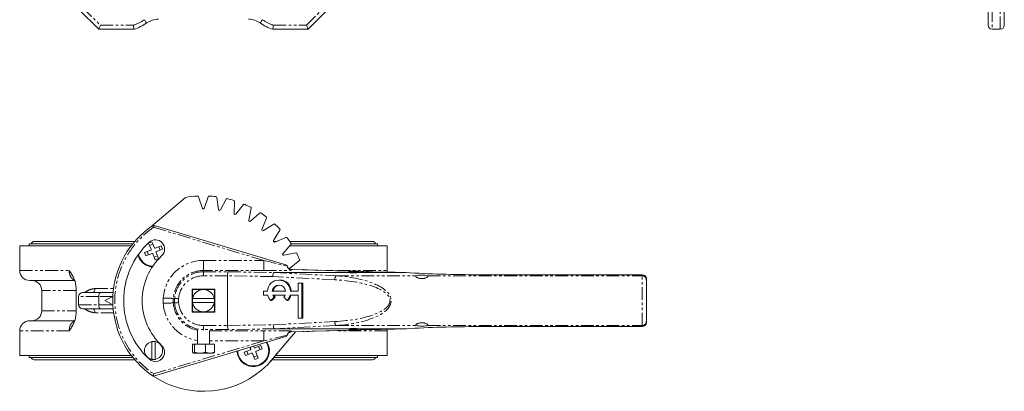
# Model space of a CAD drawing. Header units: millimetres. Extents: x 3 to 533, y -122 to 427.
# Tile 1 of 27: x 3 to 492, y -122 to 63. Entities that reach past the tile are written whole.
import ezdxf

# ---------------------------------------------------------------- set-up
doc = ezdxf.new("R2010")
doc.units = ezdxf.units.MM
doc.linetypes.add('PHANTOM', pattern=[12.7, 6.35, -1.27, 1.27, -1.27, 1.27, -1.27])

msp = doc.modelspace()

# ---------------------------------------------------------------- linework, layer by layer
at = {"color": 8, "linetype": 'PHANTOM', "lineweight": 0}
for p, q in [((34.5, 68.72), (43.33, 59.89)), ((145.67, 59.89), (154.5, 68.72)), ((486.3, 67.89), (486.3, 57.89)), ((490.3, 57.89), (490.3, 67.89)), ((43.33, 59.89), (59.72, 59.89)), ((129.28, 59.89), (145.67, 59.89)), ((124.48, -56.85), (69.79, -40.43)), ((94.5, -61.84), (94.5, -56.85)), ((94.5, -56.85), (124.48, -56.85)), ((124.48, -61.84), (124.48, -56.85)), ((3.25, -61.83), (27.83, -61.83)), ((94.5, -62.49), (94.5, -61.84)), ((124.48, -61.84), (94.5, -61.84)), ((94.5, -62.49), (106.81, -62.49)), ((94.5, -62.49), (94.5, -64.49)), ((106.81, -62.49), (129.93, -62.88)), ((129.57, -62.9), (160.33, -64.5)), ((184.28, -62.62), (138.13, -61.36)), ((161.17, -61.83), (185.75, -61.83)), ((30.59, -66.88), (30.06, -66.83)), ((106.5, -64.49), (94.5, -64.49)), ((106.5, -64.49), (106.5, -64.49)), ((128.99, -64.87), (106.5, -64.5)), ((159.72, -66.47), (128.99, -64.87)), ((160.33, -64.5), (200.17, -64.5)), ((205.83, -64.5), (312.5, -64.5)), ((312.5, -63.96), (231.05, -63.96)), ((312.5, -64.5), (312.5, -63.96)), ((312.5, -89.18), (312.5, -64.5)), ((31.22, -71.83), (14.2, -71.83)), ((40.67, -70.83), (49.9, -70.83)), ((42.5, -74.83), (32.5, -74.83)), ((49.54, -74.83), (42.5, -74.83)), ((74.56, -78.13), (74.56, -75.54)), ((79.55, -75.71), (79.55, -77.96)), ((80.2, -77.93), (80.2, -75.74)), ((82.2, -75.81), (82.2, -77.78)), ((14.2, -81.83), (31.22, -81.83)), ((32.5, -78.83), (42.5, -78.83)), ((49.9, -82.83), (40.67, -82.83)), ((42.5, -78.83), (49.54, -78.83)), ((30.06, -86.83), (30.59, -86.79)), ((129.19, -88.79), (159.73, -87.2)), ((27.83, -91.83), (3.25, -91.83)), ((94.5, -89.18), (106.5, -89.18)), ((94.5, -89.18), (94.5, -91.18)), ((94.5, -91.42), (94.5, -91.18)), ((106.81, -91.18), (94.5, -91.18)), ((97.5, -91.82), (124.48, -91.82)), ((106.5, -89.17), (129.19, -88.79)), ((130.14, -90.78), (106.81, -91.18)), ((124.48, -91.82), (124.48, -96.82)), ((160.34, -89.18), (129.77, -90.77)), ((138.13, -92.31), (184.28, -91.05)), ((160.34, -89.18), (200.17, -89.18)), ((185.75, -91.83), (161.17, -91.83)), ((205.83, -89.18), (312.5, -89.18)), ((231.05, -89.72), (312.5, -89.72)), ((312.5, -89.72), (312.5, -89.18)), ((69.79, -113.24), (124.48, -96.82)), ((124.48, -96.82), (97.5, -96.82))]:
    msp.add_line(p, q, dxfattribs=at)
at = {"color": 7, "linetype": 'Continuous', "lineweight": 15}
for p, q in [((484.3, 59.89), (484.3, 68.72)), ((492.3, 68.72), (492.3, 59.89)), ((42.5, 57.89), (32.5, 67.89)), ((156.5, 67.89), (146.5, 57.89)), ((60.03, 57.89), (42.5, 57.89)), ((146.5, 57.89), (128.97, 57.89)), ((490.3, 57.89), (486.3, 57.89)), ((68.39, -40.18), (85.63, -25.6)), ((92.14, -25.26), (94.03, -31.02)), ((94.96, -31.01), (96.84, -25.25)), ((101.13, -25.63), (102, -31.63)), ((102.91, -31.79), (105.76, -26.45)), ((109.92, -27.56), (109.73, -33.62)), ((110.61, -33.94), (114.34, -29.17)), ((118.24, -30.99), (117, -36.92)), ((117.81, -37.39), (122.31, -33.34)), ((125.85, -35.81), (123.59, -41.43)), ((124.31, -42.03), (129.45, -38.83)), ((70.08, -39.47), (135.92, -59.24)), ((132.49, -41.87), (129.3, -47.02)), ((8, -48.66), (8, -49.58)), ((59.41, -48.66), (8, -48.66)), ((60.41, -47.46), (10.5, -47.46)), ((67.3, -48.27), (68.95, -47.62)), ((68.49, -51.3), (67.3, -48.27)), ((67.79, -49.52), (69.44, -48.87)), ((68.95, -47.62), (70.14, -50.65)), ((130.58, -47.46), (129.28, -47.46)), ((129.9, -47.74), (135.51, -45.47)), ((178.5, -47.46), (137.41, -47.46)), ((181, -48.66), (138.11, -48.66)), ((181, -49.58), (181, -48.66)), ((3.25, -49.58), (3.25, -61.83)), ((58.69, -49.58), (3.25, -49.58)), ((65.28, -52.88), (68.32, -51.69)), ((65.93, -54.54), (65.28, -52.88)), ((68.97, -53.35), (65.93, -54.54)), ((67.18, -54.05), (66.53, -52.39)), ((70.55, -56.55), (69.36, -53.52)), ((70.53, -50.82), (73.57, -49.63)), ((71.01, -52.87), (72.21, -55.9)), ((74.22, -51.29), (71.18, -52.48)), ((72.32, -50.12), (72.97, -51.78)), ((73.57, -49.63), (74.22, -51.29)), ((137.99, -49), (133.95, -53.52)), ((134.41, -54.33), (140.34, -53.07)), ((185.75, -49.58), (137.47, -49.58)), ((185.75, -61.83), (185.75, -49.58)), ((71.72, -54.65), (70.06, -55.3)), ((72.21, -55.9), (70.55, -56.55)), ((142.16, -56.98), (137.4, -60.72)), ((129.93, -62.88), (167.02, -62.88)), ((138.16, -61.36), (138.13, -61.36)), ((184.31, -62.62), (138.16, -61.36)), ((141.83, -61.46), (143.77, -61.39)), ((167, -62.38), (166.5, -62.67)), ((166.5, -62.67), (166.5, -62.8)), ((170.29, -62.67), (166.5, -62.67)), ((167, -62.38), (170, -62.38)), ((170, -62.38), (170.26, -62.38)), ((170.26, -62.38), (171, -62.38)), ((170.29, -62.67), (170.29, -62.98)), ((170.54, -62.95), (170.54, -62.67)), ((171.5, -62.67), (170.54, -62.67)), ((170.98, -62.88), (195.05, -62.88)), ((171.5, -62.67), (171, -62.38)), ((171.5, -62.8), (171.5, -62.67)), ((184.31, -62.62), (184.28, -62.62)), ((185.68, -62.66), (185.75, -61.83)), ((30.78, -66.83), (8.25, -66.83)), ((106.5, -89.17), (106.5, -64.5)), ((132.47, -66.6), (132.01, -66.6)), ((141.53, -68.08), (141.53, -72.08)), ((143.44, -68.08), (141.53, -68.08)), ((143.44, -85.58), (143.44, -68.08)), ((143.44, -68.08), (143.9, -68.08)), ((143.9, -85.58), (143.9, -68.08)), ((312.5, -63.94), (231.05, -63.94)), ((231.05, -63.94), (231.05, -63.96)), ((312.5, -63.94), (312.5, -63.96)), ((314.5, -65.96), (314.5, -66.47)), ((314.5, -66.47), (314.5, -87.2)), ((14.2, -71.83), (14.2, -81.83)), ((31.22, -70.47), (31.22, -83.2)), ((34.5, -72.83), (43.33, -72.83)), ((43.33, -72.83), (49.68, -72.83)), ((100.15, -71.18), (88.85, -71.18)), ((88.85, -71.18), (88.85, -82.48)), ((100.15, -82.48), (100.15, -71.18)), ((124.39, -72.08), (124.39, -74.08)), ((126.32, -72.08), (124.39, -72.08)), ((128.72, -72.08), (135.31, -72.08)), ((141.53, -72.08), (137.7, -72.08)), ((32.5, -78.83), (32.5, -74.83)), ((42.5, -78.83), (42.5, -74.83)), ((49.54, -74.83), (45.5, -76.83)), ((45.5, -76.83), (49.54, -78.83)), ((80.2, -75.74), (79.55, -75.71)), ((79.55, -77.96), (80.2, -77.93)), ((89.09, -75.83), (89, -75.83)), ((89, -75.83), (89, -77.83)), ((89, -77.83), (89.09, -77.83)), ((99.91, -75.83), (89.09, -75.83)), ((89.09, -77.83), (99.91, -77.83)), ((100, -75.83), (99.91, -75.83)), ((99.91, -77.83), (100, -77.83)), ((100, -77.83), (100, -75.83)), ((124.39, -74.08), (126.48, -74.08)), ((129.66, -75.07), (127.97, -76.84)), ((127.97, -76.84), (128.43, -76.84)), ((130.11, -75.07), (128.43, -76.84)), ((135.03, -74.08), (128.99, -74.08)), ((129.66, -75.07), (130.11, -75.07)), ((136.05, -76.84), (134.37, -75.07)), ((136.05, -76.84), (136.51, -76.84)), ((137.55, -74.08), (141.53, -74.08)), ((141.53, -74.08), (141.53, -85.58)), ((43.33, -80.83), (34.5, -80.83)), ((49.68, -80.83), (43.33, -80.83)), ((88.85, -82.48), (100.15, -82.48)), ((8.25, -86.83), (30.78, -86.83)), ((141.53, -85.58), (143.44, -85.58)), ((143.44, -85.58), (143.9, -85.58)), ((314.5, -87.2), (314.5, -87.72)), ((3.25, -91.83), (3.25, -104.08)), ((91.5, -91.27), (91.5, -98.48)), ((97.5, -98.48), (97.5, -91.57)), ((140.19, -92.26), (126.32, -108.65)), ((130.14, -90.78), (167.07, -90.78)), ((138.13, -92.31), (138.16, -92.31)), ((138.16, -92.31), (184.31, -91.05)), ((166.5, -90.87), (166.5, -90.88)), ((166.5, -90.88), (166.79, -91.38)), ((166.5, -90.88), (170.29, -90.88)), ((170.12, -91.38), (166.79, -91.38)), ((170.12, -91.38), (170.38, -91.38)), ((170.29, -90.69), (170.29, -90.88)), ((171.21, -91.38), (170.38, -91.38)), ((170.54, -90.88), (170.54, -90.72)), ((170.54, -90.88), (171.5, -90.88)), ((170.93, -90.78), (195.22, -90.78)), ((171.21, -91.38), (171.5, -90.88)), ((171.5, -90.88), (171.5, -90.87)), ((184.28, -91.05), (184.31, -91.05)), ((185.75, -91.83), (185.68, -91.01)), ((185.75, -104.08), (185.75, -91.83)), ((231.05, -89.73), (231.05, -89.72)), ((231.05, -89.73), (312.5, -89.73)), ((312.5, -89.73), (312.5, -89.72)), ((68.95, -106.01), (68.95, -97.15)), ((135.92, -94.43), (69.63, -114.33)), ((70.55, -97.15), (70.55, -106.01)), ((89.07, -98.48), (89.07, -102.41)), ((89.07, -98.48), (90.08, -98.48)), ((90.08, -98.48), (90.08, -102.41)), ((90.08, -98.48), (95.5, -98.48)), ((95.5, -98.48), (95.5, -102.41)), ((95.5, -98.48), (99.93, -98.48)), ((99.93, -98.48), (99.93, -102.41)), ((114.78, -102.38), (117.82, -101.19)), ((115.43, -104.04), (114.78, -102.38)), ((116.68, -103.55), (116.03, -101.89)), ((117.99, -100.8), (117.64, -99.92)), ((119.35, -99.4), (119.64, -100.15)), ((120.03, -100.32), (123.07, -99.13)), ((120.51, -102.37), (121.7, -105.4)), ((123.72, -100.79), (120.68, -101.98)), ((121.82, -99.62), (122.47, -101.28)), ((123.07, -99.13), (123.72, -100.79)), ((58.69, -104.08), (3.25, -104.08)), ((8, -104.08), (8, -105)), ((59.41, -105), (8, -105)), ((10.5, -106.2), (60.41, -106.2)), ((92.79, -102.86), (89.58, -102.86)), ((92.79, -102.86), (97.71, -102.86)), ((97.71, -102.86), (99.5, -102.86)), ((118.47, -102.85), (115.43, -104.04)), ((120.05, -106.05), (118.86, -103.02)), ((121.21, -104.15), (119.56, -104.8)), ((121.7, -105.4), (120.05, -106.05)), ((128.59, -106.2), (178.5, -106.2)), ((181, -105), (129.59, -105)), ((185.75, -104.08), (130.19, -104.08)), ((181, -105), (181, -104.08))]:
    msp.add_line(p, q, dxfattribs=at)
at = {"color": 7, "linetype": 'Continuous', "lineweight": 15, "flags": 128}
for points in [[(42.5, 57.89), (42.52, 57.93), (42.56, 58.04), (42.64, 58.23), (42.74, 58.48), (42.87, 58.78), (43.01, 59.12), (43.17, 59.5), (43.33, 59.89)], [(145.67, 59.89), (145.83, 59.5), (145.99, 59.12), (146.13, 58.78), (146.26, 58.48), (146.36, 58.23), (146.44, 58.04), (146.48, 57.93), (146.5, 57.89)], [(170.12, -91.38), (170.19, -91.19), (170.29, -90.88)], [(170.54, -90.88), (170.44, -91.19), (170.38, -91.38)], [(131.15, -102.94), (128.97, -105.76), (126.32, -108.65)]]:
    msp.add_lwpolyline(points, dxfattribs=at)
at = {"color": 8, "linetype": 'PHANTOM', "lineweight": 0, "flags": 128}
for points in [[(66.31, 61.02), (66.29, 61.05), (66.23, 61.14), (66.12, 61.29), (65.97, 61.49), (65.8, 61.74), (65.6, 62.02), (65.38, 62.33), (65.15, 62.64)], [(123.85, 62.64), (123.62, 62.33), (123.4, 62.02), (123.2, 61.74), (123.03, 61.49), (122.88, 61.29), (122.77, 61.14), (122.71, 61.05), (122.69, 61.02)], [(69.79, -40.43), (69.68, -40.27), (69.58, -40.11), (69.48, -39.97), (69.39, -39.84), (69.32, -39.74), (69.27, -39.66), (69.24, -39.62), (69.23, -39.6)], [(69.79, -40.43), (69.85, -40.24), (69.9, -40.06), (69.95, -39.9), (69.99, -39.75), (70.03, -39.63), (70.06, -39.54), (70.07, -39.49), (70.08, -39.47)], [(39.49, -72.83), (39.72, -72.8), (39.94, -72.68), (40.14, -72.5), (40.32, -72.25), (40.47, -71.95), (40.58, -71.6), (40.64, -71.22), (40.67, -70.83)], [(40.67, -82.83), (40.64, -82.44), (40.58, -82.07), (40.47, -81.72), (40.32, -81.42), (40.14, -81.17), (39.94, -80.99), (39.72, -80.87), (39.49, -80.83)]]:
    msp.add_lwpolyline(points, dxfattribs=at)
at = {"color": 8, "linetype": 'PHANTOM', "lineweight": 0}
for centre, radius, start, end in [((53.5, 78.9), 20, 288.1369, 305.6397), ((135.5, 78.9), 20, 234.3603, 251.8631), ((94.5, -76.83), 44, 124.1656, 235.8344), ((94.5, -76.83), 19.98, 90, 176.2751), ((94.5, -76.83), 14.99, 90, 175.699), ((94.5, -76.83), 14.34, 90, 175.6029), ((94.5, -78.83), 47, 21.2955, 21.8244), ((94.5, -76.83), 12.34, 90, 175.2603), ((162.48, -66.25), 2.77, 140.9077, 184.6857), ((312.51, -66.48), 1.99, 0.3734, 90.3687), ((94.5, -76.83), 19.98, 183.7249, 261.3656), ((94.5, -76.83), 14.99, 184.301, 258.455), ((94.5, -76.83), 14.34, 184.3971, 270), ((94.5, -76.83), 12.34, 184.3982, 270), ((162.5, -87.43), 2.77, 175.3276, 219.0803), ((312.51, -87.19), 1.99, 269.6298, 359.625), ((94.5, -74.84), 47, 338.1756, 338.7045)]:
    msp.add_arc(centre, radius, start, end, dxfattribs=at)
at = {"color": 7, "linetype": 'Continuous', "lineweight": 15}
for centre, radius, start, end in [((53.5, 78.9), 22, 287.2862, 305.6397), ((72.14, 52.89), 10, 90, 125.6397), ((116.86, 52.89), 10, 54.3603, 90), ((135.5, 78.9), 22, 234.3603, 252.7138), ((486.3, 59.89), 2, 180, 270), ((490.3, 59.89), 2, 270, 0), ((94.5, -76.83), 52, 93.1568, 99.8162), ((91.66, -25.41), 0.5, 18.2182, 93.1815), ((97.31, -25.41), 0.5, 86.8672, 160.9819), ((94.5, -76.83), 52, 83.1568, 86.8672), ((100.64, -25.7), 0.5, 8.1935, 83.1568), ((106.2, -26.68), 0.5, 76.8672, 151.9648), ((94.5, -76.83), 52, 73.1568, 76.8672), ((109.42, -27.54), 0.5, 358.1935, 73.1568), ((114.73, -29.48), 0.5, 66.8672, 141.9648), ((94.5, -76.83), 52, 63.1568, 66.8672), ((94.5, -30.83), 0.5, 201.2165, 338.9625), ((102.49, -31.53), 0.5, 191.2165, 328.9625), ((110.23, -33.61), 0.5, 181.2165, 318.9625), ((117.75, -30.88), 0.5, 348.1935, 63.1568), ((122.65, -33.71), 0.5, 56.8672, 131.9648), ((94.5, -76.83), 52, 53.1568, 56.8672), ((117.5, -37), 0.5, 171.2165, 308.9625), ((125.38, -35.62), 0.5, 338.1935, 53.1568), ((129.71, -39.25), 0.5, 46.8672, 121.9648), ((94.5, -76.83), 52, 43.1568, 46.8672), ((94.5, -76.83), 45, 124.1656, 177.4527), ((69.79, -40.43), 1, 73.2849, 124.1656), ((124.07, -41.6), 0.5, 161.2165, 298.9625), ((132.07, -41.61), 0.5, 328.1935, 43.1568), ((10.5, -48.96), 1.5, 90, 168.463), ((94.5, -76.83), 39.6, 133, 227), ((70.63, -51.24), 4.6, 313, 133), ((129.74, -47.26), 0.5, 151.2165, 288.9625), ((135.7, -45.94), 0.5, 36.8672, 111.9648), ((94.5, -76.83), 52, 33.1568, 36.8672), ((137.61, -48.67), 0.5, 318.1935, 33.1568), ((178.5, -48.96), 1.5, 11.537, 90), ((68.21, -51.41), 0.3, 291.4363, 21.4363), ((69.08, -53.63), 0.3, 21.4363, 111.4363), ((70.42, -50.54), 0.3, 201.4363, 291.4363), ((71.29, -52.76), 0.3, 111.4363, 201.4363), ((134.34, -53.83), 0.5, 141.2165, 278.9625), ((140.44, -53.56), 0.5, 26.8672, 101.9648), ((94.5, -76.83), 52, 23.1568, 26.8672), ((69.75, -52.09), 8, 195.0992, 225), ((69.75, -52.09), 7.68, 193.1217, 266.9915), ((69.75, -52.09), 8, 225, 265.6548), ((94.5, -76.83), 30.4, 133, 227), ((141.85, -56.58), 0.5, 308.1935, 23.1568), ((8.25, -61.83), 5, 180, 270), ((94.5, -76.83), 45, 21.4998, 21.8605), ((137.73, -61.1), 0.5, 131.2165, 181.9647), ((143.78, -61.89), 0.5, 47.8091, 91.9648), ((9.2, -71.83), 5, 0, 90), ((132.01, -72.34), 5.7, 2.6018, 177.3982), ((132.34, -72.43), 5.83, 3.3939, 88.7137), ((34.5, -74.83), 2, 90, 180), ((94.5, -76.83), 7.5, 132.8334, 137.1666), ((94.5, -76.83), 5.5, 90, 169.5243), ((94.5, -76.83), 5.5, 10.4757, 90), ((94.5, -76.83), 7.5, 42.8334, 47.1666), ((132.01, -72.44), 3.32, 6.2197, 173.7803), ((132.55, -72.49), 3.4, 95.1603, 173.149), ((94.5, -76.83), 45, 177.4527, 182.5473), ((94.5, -76.83), 5.5, 190.4757, 270), ((94.5, -76.83), 5.5, 270, 349.5243), ((132.39, -72.66), 6.08, 193.5338, 223.4227), ((132.2, -72.66), 3.51, 203.9928, 223.5171), ((132.66, -72.66), 3.51, 203.9925, 223.5171), ((131.83, -72.66), 3.51, 316.4824, 336.0077), ((131.64, -72.66), 6.08, 316.5773, 346.4662), ((132.09, -72.66), 6.08, 316.5776, 346.4659), ((9.2, -81.83), 5, 270, 0), ((34.5, -78.83), 2, 180, 270), ((94.5, -76.83), 45, 182.5473, 236.4427), ((94.5, -76.83), 7.5, 222.8334, 227.1666), ((94.5, -76.83), 7.5, 312.8334, 317.1666), ((8.25, -91.83), 5, 90, 180), ((69.75, -101.58), 4.5, 100.2403, 259.7597), ((69.75, -101.58), 4.5, 79.7597, 100.2403), ((69.75, -101.58), 4.5, 280.2403, 79.7597), ((119.25, -101.58), 7.69, 181.1678, 32.2623), ((119.25, -101.58), 8, 225, 31.6356), ((94.5, -76.83), 45, 338.1395, 338.5002), ((70.63, -102.43), 4.6, 227, 47), ((119.25, -101.58), 8, 181.7946, 225), ((117.71, -100.91), 0.3, 291.4363, 21.4363), ((119.92, -100.04), 0.3, 201.4363, 291.4363), ((120.79, -102.26), 0.3, 111.4363, 201.4363), ((10.5, -104.7), 1.5, 191.537, 270), ((69.75, -101.58), 4.5, 259.7597, 280.2403), ((118.58, -103.13), 0.3, 21.4363, 111.4363), ((178.5, -104.7), 1.5, 270, 348.463), ((94.5, -76.83), 45, 236.4427, 315)]:
    msp.add_arc(centre, radius, start, end, dxfattribs=at)
at = {"color": 8, "linetype": 'PHANTOM', "lineweight": 0}
for centre, major_axis, ratio, start_param, end_param in [((123.43, -56.54), (19.45, -4.8), 0.002724, 4.766918, 5.423119), ((123.43, -61.53), (20.89, -0.02), 0.015035, 4.762552, 5.503742), ((154.49, -76.84), (32.71, 0), 0.320988, 4.873308, 7.693387), ((155.1, -76.84), (32.71, 0), 0.382128, 4.873308, 7.693387), ((123.43, -92.14), (20.89, 0.02), 0.015035, 0.779444, 1.520634), ((123.43, -97.13), (19.45, 4.8), 0.002724, 0.860066, 1.516267)]:
    msp.add_ellipse(centre, major_axis=major_axis, ratio=ratio, start_param=start_param, end_param=end_param, dxfattribs=at)
at = {"color": 7, "linetype": 'Continuous', "lineweight": 15}
for centre, major_axis, ratio, start_param, end_param in [((106.81, -64.49), (0.02, 2), 0.156539, 0.053676, 1.572113), ((129.6, -64.87), (0.07, 2), 0.305422, 0.163354, 1.581302), ((187.2, -65.84), (57.64, -2.94), 0.00581, 3.028246, 3.131242), ((169, -62.8), (2.5, 0), 0.052408, 3.141593, 3.798204), ((169, -62.63), (2.5, 0), 0.16199, 3.798204, 5.626574), ((169, -62.8), (2.5, 0), 0.052408, 5.626574, 6.283185), ((231.05, -57.93), (101, 0), 0.052408, 4.230992, 4.349616), ((231.05, -47.6), (101, 0), 0.16199, 4.347935, 4.712389), ((113.04, -64.6), (6.54, -0.11), 0.305589, 3.144226, 3.146733), ((203, -64.66), (3, 0), 0.16199, 0.340256, 2.801336), ((312.5, -65.96), (0, 2), 0.999916, 4.712389, 6.283185), ((43.33, -74.83), (0, 2), 0.414214, 0, 1.570796), ((43.33, -78.83), (0, 2), 0.414214, 1.570796, 3.141593), ((312.5, -87.72), (0, 2), 0.999915, 3.141593, 4.712389), ((113.04, -89.07), (6.54, 0.11), 0.305589, 3.136452, 3.13896), ((106.81, -89.18), (-0.02, 2), 0.156539, 1.56948, 3.087916), ((129.8, -88.79), (-0.07, 2), 0.305421, 1.560274, 2.977914), ((187.23, -87.83), (57.46, 2.94), 0.005839, 3.151973, 3.255277), ((169, -90.87), (2.5, 0), 0.052408, 2.450617, 3.141593), ((169, -91.04), (2.5, 0), 0.162323, 0.690976, 2.450617), ((169, -90.87), (2.5, 0), 0.052408, 0, 0.690976), ((231.05, -95.74), (101, 0), 0.052408, 1.931698, 2.052194), ((231.05, -106.11), (101, 0), 0.162323, 1.570796, 1.933389), ((203, -89.01), (3, 0), 0.162323, 3.480433, 5.944345)]:
    msp.add_ellipse(centre, major_axis=major_axis, ratio=ratio, start_param=start_param, end_param=end_param, dxfattribs=at)
for points, knots in [([(60.03, 57.89), (60.03, 57.89), (60.03, 57.9), (60.02, 57.95), (60.02, 57.99), (60, 58.09), (59.99, 58.16), (59.97, 58.3), (59.96, 58.39), (59.91, 58.66), (59.88, 58.89), (59.8, 59.37), (59.76, 59.63), (59.72, 59.89)], [0, 0, 0, 0, 0.125, 0.125, 0.25, 0.25, 0.375, 0.375, 0.5, 0.5, 0.75, 0.75, 1, 1, 1, 1]), ([(128.97, 57.89), (128.97, 57.89), (128.97, 57.9), (128.98, 57.95), (128.98, 57.99), (129, 58.09), (129.01, 58.16), (129.03, 58.3), (129.04, 58.39), (129.09, 58.66), (129.12, 58.89), (129.2, 59.37), (129.24, 59.63), (129.28, 59.89)], [0, 0, 0, 0, 0.125, 0.125, 0.25, 0.25, 0.375, 0.375, 0.5, 0.5, 0.75, 0.75, 1, 1, 1, 1]), ([(31.22, -70.47), (31.22, -69.62), (31.11, -68.79), (30.71, -67.17), (30.43, -66.43), (29.79, -65.01), (29.42, -64.34), (28.83, -63.37), (28.64, -63.06), (28.34, -62.6), (28.23, -62.44), (28.03, -62.14), (27.93, -61.99), (27.83, -61.83)], [0, 0, 0, 0, 0.25, 0.25, 0.5, 0.5, 0.75, 0.75, 0.875, 0.875, 0.9375, 0.9375, 1, 1, 1, 1]), ([(135.92, -59.24), (135.92, -59.24), (135.94, -59.29), (136.01, -59.46), (136.06, -59.58), (136.11, -59.71)], [0, 0, 0, 0, 0.5, 0.5, 1, 1, 1, 1]), ([(136.37, -60.34), (136.46, -60.57), (136.58, -60.76), (136.85, -61.1), (137.01, -61.25), (137.35, -61.49), (137.53, -61.58), (137.9, -61.71), (138.1, -61.75), (138.29, -61.76)], [0, 0, 0, 0, 0.25, 0.25, 0.5, 0.5, 0.75, 0.75, 1, 1, 1, 1]), ([(136.46, -60.45), (136.59, -60.64), (136.75, -60.81), (137.03, -61.01), (137.12, -61.07), (137.33, -61.17), (137.44, -61.22), (137.54, -61.25)], [0, 0, 0, 0, 0.5, 0.5, 0.75, 0.75, 1, 1, 1, 1]), ([(161.07, -61.99), (161.1, -61.94), (161.13, -61.89), (161.17, -61.84), (161.17, -61.83)], [0, 0, 0, 0, 0.931904, 1, 1, 1, 1]), ([(195.05, -62.88), (195.06, -62.88), (195.08, -62.88), (195.1, -62.88), (195.12, -62.88), (195.14, -62.88), (195.16, -62.88), (195.16, -62.88), (195.17, -62.88), (195.18, -62.88), (195.18, -62.88), (195.19, -62.88), (195.2, -62.88), (195.2, -62.88), (195.2, -62.88), (195.2, -62.88)], [0, 0, 0, 0, 0.0000562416, 0.0000562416, 0.0000562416, 0.000110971, 0.000110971, 0.000110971, 0.0001347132, 0.0001347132, 0.0001347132, 0.0001589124, 0.0001589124, 0.0001589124, 0.0001732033, 0.0001732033, 0.0001732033, 0.0001732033]), ([(205.83, -64.5), (205.91, -64.53), (205.96, -64.58), (206.01, -64.69), (206, -64.75), (205.94, -64.88), (205.88, -64.95), (205.7, -65.11), (205.59, -65.18), (205.32, -65.34), (205.17, -65.42), (204.81, -65.56), (204.62, -65.63), (204.3, -65.71), (204.19, -65.74), (203.97, -65.79), (203.85, -65.81), (203.5, -65.85), (203.25, -65.87), (202.76, -65.87), (202.51, -65.85), (202.03, -65.79), (201.81, -65.74), (201.38, -65.63), (201.19, -65.56), (200.83, -65.42), (200.68, -65.34), (200.41, -65.18), (200.3, -65.1), (200.12, -64.95), (200.06, -64.88), (200, -64.75), (199.99, -64.69), (200.04, -64.58), (200.09, -64.53), (200.17, -64.5)], [0, 0, 0, 0, 0.0625, 0.0625, 0.125, 0.125, 0.1875, 0.1875, 0.25, 0.25, 0.3125, 0.3125, 0.375, 0.375, 0.40625, 0.40625, 0.4375, 0.4375, 0.5, 0.5, 0.5625, 0.5625, 0.625, 0.625, 0.6875, 0.6875, 0.75, 0.75, 0.8125, 0.8125, 0.875, 0.875, 0.9375, 0.9375, 1, 1, 1, 1]), ([(89, -75.83), (89, -75.46), (89, -75.09), (89, -74.37), (89, -74.02), (89, -73), (89, -72.36), (89, -71.74)], [0, 0, 0, 0, 0.25, 0.25, 0.5, 0.5, 1, 1, 1, 1]), ([(94.5, -71.33), (94.27, -71.33), (94.03, -71.33), (93.57, -71.33), (93.34, -71.33), (92.67, -71.33), (92.23, -71.33), (91.37, -71.33), (90.96, -71.33), (90.17, -71.33), (89.78, -71.33), (89.4, -71.33)], [0, 0, 0, 0, 0.125, 0.125, 0.25, 0.25, 0.5, 0.5, 0.75, 0.75, 1, 1, 1, 1]), ([(99.6, -71.33), (99.22, -71.33), (98.83, -71.33), (98.02, -71.33), (97.61, -71.33), (96.77, -71.33), (96.33, -71.33), (95.42, -71.33), (94.96, -71.33), (94.5, -71.33)], [0, 0, 0, 0, 0.25, 0.25, 0.5, 0.5, 0.75, 0.75, 1, 1, 1, 1]), ([(100, -75.83), (100, -75.46), (100, -75.09), (100, -74.37), (100, -74.02), (100, -73), (100, -72.36), (100, -71.74)], [0, 0, 0, 0, 0.25, 0.25, 0.5, 0.5, 1, 1, 1, 1]), ([(79.55, -75.71), (79.54, -75.71), (79.49, -75.71), (79.34, -75.7), (79.23, -75.7), (78.97, -75.69), (78.81, -75.68), (78.44, -75.67), (78.23, -75.66), (77.77, -75.65), (77.53, -75.64), (76.99, -75.62), (76.71, -75.61), (76.12, -75.59), (75.82, -75.58), (75.35, -75.56), (75.19, -75.56), (74.88, -75.55), (74.72, -75.54), (74.56, -75.54)], [0, 0, 0, 0, 0.125, 0.125, 0.25, 0.25, 0.375, 0.375, 0.5, 0.5, 0.625, 0.625, 0.75, 0.75, 0.875, 0.875, 0.9375, 0.9375, 1, 1, 1, 1]), ([(79.55, -77.96), (79.54, -77.96), (79.49, -77.96), (79.34, -77.97), (79.23, -77.97), (78.97, -77.98), (78.81, -77.99), (78.44, -78), (78.23, -78.01), (77.77, -78.02), (77.53, -78.03), (76.99, -78.05), (76.71, -78.06), (76.12, -78.08), (75.82, -78.09), (75.35, -78.11), (75.19, -78.11), (74.88, -78.12), (74.72, -78.13), (74.56, -78.13)], [0, 0, 0, 0, 0.125, 0.125, 0.25, 0.25, 0.375, 0.375, 0.5, 0.5, 0.625, 0.625, 0.75, 0.75, 0.875, 0.875, 0.9375, 0.9375, 1, 1, 1, 1]), ([(80.2, -75.74), (80.21, -75.74), (80.23, -75.74), (80.29, -75.74), (80.33, -75.74), (80.43, -75.74), (80.5, -75.75), (80.65, -75.75), (80.73, -75.76), (80.91, -75.76), (81.01, -75.77), (81.22, -75.78), (81.34, -75.78), (81.57, -75.79), (81.69, -75.79), (81.94, -75.8), (82.07, -75.81), (82.2, -75.81)], [0, 0, 0, 0, 0.125, 0.125, 0.25, 0.25, 0.375, 0.375, 0.5, 0.5, 0.625, 0.625, 0.75, 0.75, 0.875, 0.875, 1, 1, 1, 1]), ([(80.2, -77.93), (80.21, -77.93), (80.28, -77.93), (80.49, -77.91), (80.64, -77.9), (81, -77.87), (81.22, -77.86), (81.69, -77.82), (81.94, -77.8), (82.19, -77.78)], [0, 0, 0, 0, 0.25, 0.25, 0.5, 0.5, 0.75, 0.75, 1, 1, 1, 1]), ([(89, -81.93), (89, -81.62), (89, -81.3), (89, -80.65), (89, -80.32), (89, -79.64), (89, -79.29), (89, -78.58), (89, -78.21), (89, -77.83)], [0, 0, 0, 0, 0.25, 0.25, 0.5, 0.5, 0.75, 0.75, 1, 1, 1, 1]), ([(100, -81.93), (100, -81.62), (100, -81.3), (100, -80.65), (100, -80.32), (100, -79.64), (100, -79.29), (100, -78.58), (100, -78.21), (100, -77.83)], [0, 0, 0, 0, 0.25, 0.25, 0.5, 0.5, 0.75, 0.75, 1, 1, 1, 1]), ([(94.5, -82.33), (94.27, -82.33), (94.03, -82.33), (93.57, -82.33), (93.34, -82.33), (92.67, -82.33), (92.23, -82.33), (91.37, -82.33), (90.96, -82.33), (90.17, -82.33), (89.78, -82.33), (89.4, -82.33)], [0, 0, 0, 0, 0.125, 0.125, 0.25, 0.25, 0.5, 0.5, 0.75, 0.75, 1, 1, 1, 1]), ([(99.6, -82.33), (99.22, -82.33), (98.83, -82.33), (98.02, -82.33), (97.61, -82.33), (96.77, -82.33), (96.33, -82.33), (95.42, -82.33), (94.96, -82.33), (94.5, -82.33)], [0, 0, 0, 0, 0.25, 0.25, 0.5, 0.5, 0.75, 0.75, 1, 1, 1, 1]), ([(31.22, -83.2), (31.22, -84.05), (31.11, -84.88), (30.71, -86.49), (30.43, -87.24), (29.79, -88.66), (29.42, -89.33), (28.83, -90.29), (28.64, -90.61), (28.34, -91.07), (28.23, -91.22), (28.03, -91.53), (27.93, -91.68), (27.83, -91.83)], [0, 0, 0, 0, 0.25, 0.25, 0.5, 0.5, 0.75, 0.75, 0.875, 0.875, 0.9375, 0.9375, 1, 1, 1, 1]), ([(200.17, -89.18), (200.09, -89.14), (200.04, -89.09), (199.99, -88.99), (200, -88.93), (200.06, -88.79), (200.13, -88.72), (200.3, -88.57), (200.41, -88.49), (200.68, -88.33), (200.83, -88.26), (201.19, -88.11), (201.38, -88.04), (201.8, -87.93), (202.03, -87.88), (202.5, -87.82), (202.75, -87.8), (203.24, -87.8), (203.49, -87.82), (203.84, -87.87), (203.96, -87.89), (204.19, -87.93), (204.3, -87.96), (204.61, -88.04), (204.81, -88.11), (205.16, -88.25), (205.32, -88.33), (205.59, -88.49), (205.7, -88.57), (205.87, -88.72), (205.94, -88.79), (206, -88.92), (206.01, -88.99), (205.96, -89.09), (205.91, -89.14), (205.83, -89.18)], [0, 0, 0, 0, 0.0625, 0.0625, 0.125, 0.125, 0.1875, 0.1875, 0.25, 0.25, 0.3125, 0.3125, 0.375, 0.375, 0.4375, 0.4375, 0.5, 0.5, 0.5625, 0.5625, 0.59375, 0.59375, 0.625, 0.625, 0.6875, 0.6875, 0.75, 0.75, 0.8125, 0.8125, 0.875, 0.875, 0.9375, 0.9375, 1, 1, 1, 1]), ([(136.37, -93.33), (136.46, -93.1), (136.58, -92.91), (136.85, -92.56), (137.01, -92.42), (137.35, -92.18), (137.53, -92.09), (137.81, -91.99), (137.91, -91.97), (138.1, -91.93), (138.19, -91.91), (138.29, -91.91)], [0, 0, 0, 0, 0.25, 0.25, 0.5, 0.5, 0.75, 0.75, 0.875, 0.875, 1, 1, 1, 1]), ([(137.54, -92.42), (137.43, -92.45), (137.33, -92.5), (137.12, -92.6), (137.03, -92.66), (136.75, -92.86), (136.59, -93.03), (136.46, -93.22)], [0, 0, 0, 0, 0.25, 0.25, 0.5, 0.5, 1, 1, 1, 1]), ([(161.17, -91.83), (161.17, -91.83), (161.13, -91.78), (161.1, -91.73), (161.07, -91.68)], [0, 0, 0, 0, 0.068096, 1, 1, 1, 1]), ([(195.38, -90.79), (195.38, -90.79), (195.36, -90.78), (195.34, -90.78), (195.32, -90.78), (195.28, -90.78), (195.25, -90.78), (195.22, -90.78)], [0, 0, 0, 0, 0.25, 0.25, 0.5, 0.5, 1, 1, 1, 1]), ([(136.11, -93.96), (136.06, -94.09), (136.01, -94.21), (135.94, -94.38), (135.92, -94.43), (135.92, -94.43)], [0, 0, 0, 0, 0.5, 0.5, 1, 1, 1, 1]), ([(89.58, -102.86), (89.53, -102.86), (89.49, -102.85), (89.41, -102.81), (89.36, -102.78), (89.24, -102.66), (89.16, -102.55), (89.07, -102.41)], [0, 0, 0, 0, 0.25, 0.25, 0.5, 0.5, 1, 1, 1, 1]), ([(92.79, -102.86), (92.33, -102.86), (91.86, -102.82), (90.96, -102.66), (90.52, -102.55), (90.08, -102.41)], [0, 0, 0, 0, 0.5, 0.5, 1, 1, 1, 1]), ([(95.5, -102.41), (95.06, -102.55), (94.61, -102.66), (93.7, -102.82), (93.25, -102.86), (92.79, -102.86)], [0, 0, 0, 0, 0.5, 0.5, 1, 1, 1, 1]), ([(97.71, -102.86), (97.53, -102.86), (97.34, -102.85), (96.96, -102.81), (96.78, -102.78), (96.23, -102.66), (95.86, -102.55), (95.5, -102.41)], [0, 0, 0, 0, 0.25, 0.25, 0.5, 0.5, 1, 1, 1, 1]), ([(99.42, -102.86), (99.47, -102.86), (99.51, -102.85), (99.59, -102.81), (99.64, -102.78), (99.76, -102.66), (99.84, -102.55), (99.93, -102.41)], [0, 0, 0, 0, 0.25, 0.25, 0.5, 0.5, 1, 1, 1, 1]), ([(69.63, -114.33), (69.63, -114.33), (69.63, -114.3), (69.65, -114.18), (69.66, -114.1), (69.71, -113.79), (69.75, -113.51), (69.79, -113.24)], [0, 0, 0, 0, 0.25, 0.25, 0.5, 0.5, 1, 1, 1, 1])]:
    msp.add_open_spline(points, degree=3, knots=knots, dxfattribs=at)
at = {"color": 8, "linetype": 'PHANTOM', "lineweight": 0}
for points, knots in [([(30.61, -66.74), (30.22, -66.64), (29.85, -66.43), (29.34, -65.99), (29.18, -65.82), (28.88, -65.45), (28.74, -65.24), (28.49, -64.8), (28.38, -64.56), (28.18, -64.06), (28.1, -63.8), (27.9, -62.98), (27.83, -62.42), (27.83, -61.83)], [0, 0, 0, 0, 0.25, 0.25, 0.375, 0.375, 0.5, 0.5, 0.625, 0.625, 0.75, 0.75, 1, 1, 1, 1]), ([(35.52, -72.83), (36.35, -72.28), (37.94, -71.22), (39.79, -70.96), (40.67, -70.83)], [0, 0, 0, 0, 0.5262, 1, 1, 1, 1]), ([(40.67, -82.83), (39.79, -82.71), (37.94, -82.45), (36.35, -81.39), (35.51, -80.83)], [0, 0, 0, 0, 0.473127, 1, 1, 1, 1]), ([(27.83, -91.83), (27.83, -91.54), (27.85, -91.26), (27.92, -90.69), (27.97, -90.41), (28.1, -89.87), (28.18, -89.61), (28.38, -89.11), (28.49, -88.87), (28.74, -88.43), (28.88, -88.22), (29.18, -87.85), (29.34, -87.68), (29.85, -87.24), (30.22, -87.03), (30.61, -86.92)], [0, 0, 0, 0, 0.125, 0.125, 0.25, 0.25, 0.375, 0.375, 0.5, 0.5, 0.625, 0.625, 0.75, 0.75, 1, 1, 1, 1])]:
    msp.add_open_spline(points, degree=3, knots=knots, dxfattribs=at)
at = {"color": 7, "linetype": 'Continuous', "lineweight": 15}
for points in [[(136.11, -59.71), (136.21, -59.93), (136.29, -60.14), (136.37, -60.34)], [(136.46, -60.45), (136.38, -60.33), (136.32, -60.21), (136.26, -60.08)], [(138.13, -61.36), (137.93, -61.35), (137.74, -61.31), (137.54, -61.25)], [(170.29, -62.67), (170.19, -62.58), (170.1, -62.48), (170, -62.38)], [(170.26, -62.38), (170.35, -62.48), (170.45, -62.58), (170.54, -62.67)], [(137.54, -92.42), (137.74, -92.35), (137.93, -92.32), (138.13, -92.31)], [(136.37, -93.33), (136.29, -93.52), (136.21, -93.74), (136.11, -93.96)], [(136.26, -93.59), (136.32, -93.46), (136.38, -93.34), (136.46, -93.22)], [(90.08, -102.41), (89.91, -102.69), (89.75, -102.86), (89.58, -102.86)], [(99.93, -102.41), (99.2, -102.69), (98.47, -102.86), (97.71, -102.86)]]:
    msp.add_open_spline(points, degree=3, dxfattribs=at)

doc.saveas('drawing.dxf')
